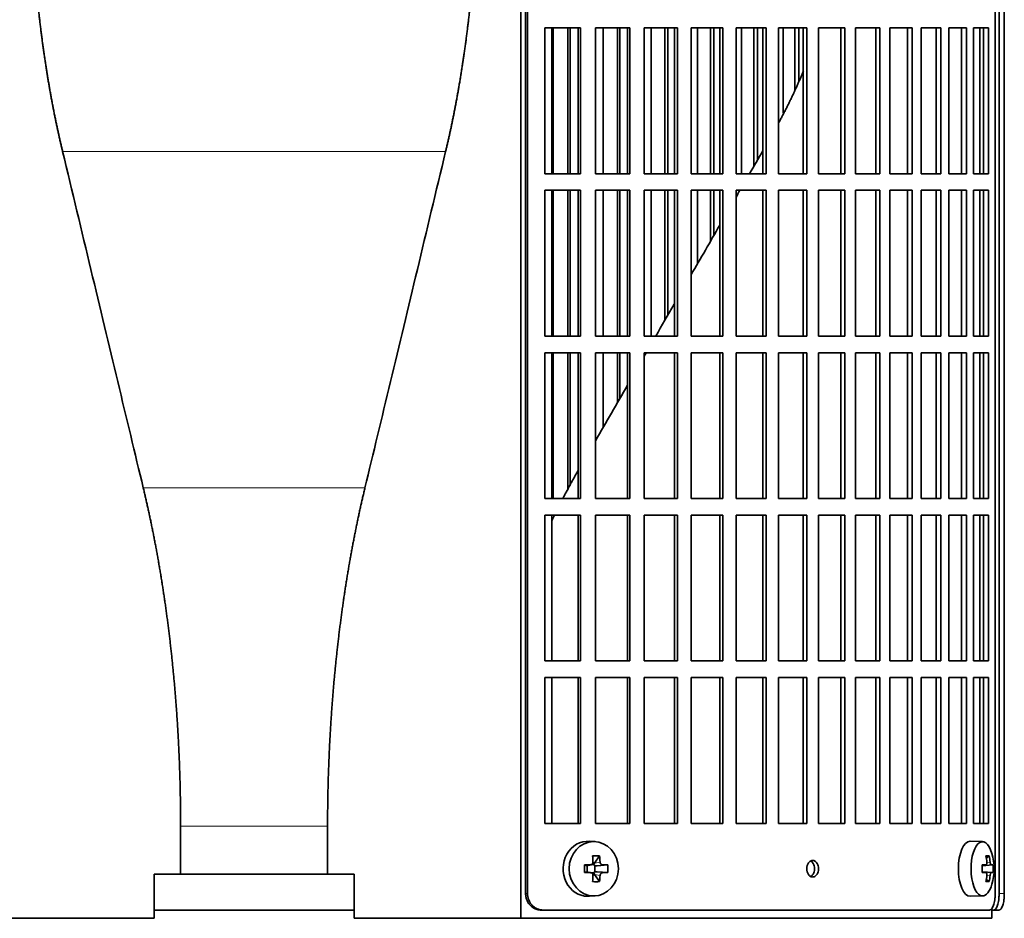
# Model space of a CAD drawing. Header units: millimetres. Extents: x 434 to 1326, y -2761 to 1974.
# Tile 15 of 33: x 541 to 720, y -619 to -456. Entities that reach past the tile are written whole.
import ezdxf

# ---------------------------------------------------------------- set-up
doc = ezdxf.new("R2010")
doc.units = ezdxf.units.MM
for name, color, linetype in [('M5X8_UNI7687', 7, 'Continuous'), ('VSI344-454_FILTR', 7, 'Continuous'), ('VSI344-454_SUPPO', 7, 'Continuous')]:
    doc.layers.add(name, color=color, linetype=linetype)

# ---------------------------------------------------------------- blocks, each defined once
blk = doc.blocks.new('SE')
at = {"layer": 'M5X8_UNI7687', "color": 7, "linetype": 'Continuous', "lineweight": 35}
for p, q in [((645.94, -604.92), (644.89, -604.86)), ((716.32, -604.92), (714.05, -604.85)), ((646.72, -607.51), (645.82, -608.81)), ((717.49, -607.51), (716.98, -607.9)), ((643.98, -609.15), (644.4, -609.31)), ((644.44, -609.32), (645.19, -609.12)), ((644.49, -610.39), (644.49, -609.3)), ((645.16, -609.1), (645.68, -609.1)), ((645.85, -609.28), (645.85, -610.41)), ((648.21, -609.15), (646.27, -609.31)), ((716.21, -609.2), (716.88, -609.14)), ((718.18, -609.15), (716.22, -609.3)), ((643.98, -610.54), (644.4, -610.38)), ((645.19, -610.57), (644.44, -610.38)), ((645.68, -610.6), (645.19, -610.6)), ((646.72, -612.18), (645.82, -610.88)), ((648.21, -610.54), (646.27, -610.38)), ((716.88, -610.56), (716.21, -610.49)), ((718.18, -610.54), (716.22, -610.4)), ((717.49, -612.18), (716.98, -611.79)), ((644.89, -614.84), (645.94, -614.77)), ((714.05, -614.85), (716.32, -614.78))]:
    blk.add_line(p, q, dxfattribs=at)
at = {"layer": 'M5X8_UNI7687', "color": 4, "linetype": 'Continuous', "lineweight": 9}
for p, q in [((644.4, -609.31), (645.09, -609.14)), ((645.82, -608.81), (646.83, -608.64)), ((647.28, -609.14), (646.27, -609.31)), ((716.21, -609.2), (716.87, -609.14)), ((717.89, -609.14), (716.22, -609.29)), ((717.08, -608.69), (717.68, -608.64)), ((645.09, -610.56), (644.4, -610.38)), ((646.83, -611.05), (645.82, -610.88)), ((646.27, -610.38), (647.28, -610.56)), ((716.87, -610.56), (716.21, -610.49)), ((716.22, -610.4), (717.89, -610.56)), ((717.68, -611.05), (717.07, -611))]:
    blk.add_line(p, q, dxfattribs=at)
at = {"layer": 'M5X8_UNI7687', "color": 7, "linetype": 'Continuous', "lineweight": 35}
for centre, radius, start, end in [((708.41, -609.85), 10, 343.7273, 16.2727), ((693.34, -609.85), 49.36, 179.1963, 180.8037), ((637.63, -609.85), 10.6, 356.2556, 3.7444), ((708.79, -609.85), 9.42, 355.7871, 4.2129)]:
    blk.add_arc(centre, radius, start, end, dxfattribs=at)
for centre, major_axis, ratio, start_param, end_param in [((716.29, -609.85), (0, -4.93), 0.422618, 2.175256, 6.283185), ((644.62, -609.85), (0, -5), 0.906308, 3.081955, 6.283185), ((714.03, -609.85), (0, -5), 0.422618, 3.141593, 6.283185), ((642.93, -612.91), (8.86, 2.7), 0.529916, 0.974266, 1.123958), ((642.14, -609.85), (0, 10), 0.34202, -1.449667, -1.335108), ((641.86, -609.85), (0, 10), 0.5, -1.449667, -1.335108), ((710.41, -612.91), (7.75, 5.06), 0.247104, 0.286808, 0.4365), ((708.49, -609.85), (0, 10), 0.866025, 4.833518, 4.948078), ((708.35, -609.85), (0, 10), 0.939693, 4.833518, 4.948078), ((642, -610), (9.99, 0.37), 0.07899, 1.254131, 1.36869), ((644.4, -608.81), (-0.03, 0.507), 0.355475, 2.983295, 3.209876), ((646.27, -608.81), (-0.561, -0.512), 0.450112, 5.177855, 5.696055), ((646.08, -608.84), (-0.019, -0.502), 0.906042, 5.273044, 5.799842), ((646.27, -608.81), (-0.85, -0.111), 0.58208, 0.96918, 1.487381), ((642, -610), (9.99, 0.37), 0.07899, 0.897313, 1.011873), ((708.42, -610), (9.97, 0.79), 0.036834, 0.556003, 0.670562), ((711.7, -609.85), (0, -9.26), 0.488139, 1.49595, 1.645642), ((708.42, -610), (9.97, 0.79), 0.036834, 0.199185, 0.313745), ((642, -609.69), (9.99, -0.37), 0.07899, -1.36869, -1.254131), ((644.4, -610.88), (-0.03, -0.507), 0.355475, 3.073309, 3.29989), ((642.14, -609.85), (0, -10), 0.34202, 1.335108, 1.449667), ((646.08, -610.85), (-0.019, 0.502), 0.906042, 0.483343, 1.010141), ((646.27, -610.88), (-0.561, 0.512), 0.450112, 0.58713, 1.105331), ((646.27, -610.88), (-0.85, 0.111), 0.58208, 4.795805, 5.314006), ((641.86, -609.85), (0, -10), 0.5, 1.335108, 1.449667), ((642, -609.69), (9.99, -0.37), 0.07899, -1.011873, -0.897313), ((708.42, -609.69), (9.97, -0.79), 0.036834, -0.670562, -0.556003), ((708.49, -609.85), (0, -10), 0.866025, 1.335108, 1.449667), ((708.35, -609.85), (0, -10), 0.939693, 1.335108, 1.449667), ((708.42, -609.69), (9.97, -0.79), 0.036834, -0.313745, -0.199185), ((642.93, -606.78), (8.86, -2.7), 0.529916, -1.123958, -0.974266), ((716.29, -609.85), (0, -4.93), 0.422618, 0, 0.966337), ((710.41, -606.78), (7.75, -5.06), 0.247104, -0.4365, -0.286808), ((644.62, -609.85), (0, -5), 0.906308, 0, 0.059638), ((714.03, -609.85), (0, -5), 0.422618, 0, 0.012961)]:
    blk.add_ellipse(centre, major_axis=major_axis, ratio=ratio, start_param=start_param, end_param=end_param, dxfattribs=at)
blk.add_ellipse((645.67, -609.85), major_axis=(0, -4.93), ratio=0.906308, dxfattribs=at)
for points in [[(645.09, -609.14), (645.1, -609.14), (645.14, -609.13), (645.18, -609.13), (645.22, -609.11), (645.27, -609.1), (645.31, -609.08), (645.34, -609.05), (645.38, -609.02), (645.42, -608.99), (645.45, -608.95), (645.47, -608.91), (645.49, -608.87), (645.51, -608.83), (645.52, -608.78), (645.53, -608.74), (645.54, -608.69), (645.54, -608.66), (645.54, -608.64)], [(646.83, -608.64), (646.83, -608.66), (646.83, -608.69), (646.84, -608.74), (646.85, -608.78), (646.87, -608.83), (646.89, -608.87), (646.91, -608.91), (646.94, -608.95), (646.97, -608.99), (647, -609.02), (647.04, -609.05), (647.08, -609.08), (647.11, -609.1), (647.15, -609.11), (647.19, -609.13), (647.23, -609.13), (647.26, -609.14), (647.28, -609.14)], [(716.87, -609.14), (716.88, -609.14), (716.9, -609.13), (716.92, -609.13), (716.95, -609.11), (716.97, -609.1), (716.99, -609.08), (717.01, -609.05), (717.03, -609.02), (717.04, -608.99), (717.06, -608.95), (717.07, -608.91), (717.08, -608.87), (717.08, -608.83), (717.09, -608.78), (717.09, -608.74), (717.09, -608.69), (717.08, -608.66), (717.08, -608.64)], [(717.68, -608.64), (717.68, -608.66), (717.69, -608.69), (717.7, -608.74), (717.7, -608.78), (717.71, -608.83), (717.73, -608.87), (717.74, -608.91), (717.75, -608.95), (717.77, -608.99), (717.78, -609.02), (717.8, -609.05), (717.81, -609.08), (717.83, -609.1), (717.84, -609.11), (717.86, -609.13), (717.88, -609.13), (717.89, -609.14), (717.89, -609.14)], [(645.54, -611.05), (645.54, -611.04), (645.54, -611), (645.53, -610.96), (645.52, -610.91), (645.51, -610.87), (645.49, -610.82), (645.47, -610.78), (645.45, -610.74), (645.42, -610.7), (645.38, -610.67), (645.34, -610.64), (645.31, -610.62), (645.27, -610.6), (645.22, -610.58), (645.18, -610.57), (645.14, -610.56), (645.1, -610.56), (645.09, -610.56)], [(647.28, -610.56), (647.26, -610.56), (647.23, -610.56), (647.19, -610.57), (647.15, -610.58), (647.11, -610.6), (647.08, -610.62), (647.04, -610.64), (647, -610.67), (646.97, -610.7), (646.94, -610.74), (646.91, -610.78), (646.89, -610.82), (646.87, -610.87), (646.85, -610.91), (646.84, -610.96), (646.83, -611), (646.83, -611.04), (646.83, -611.05)], [(717.08, -611.05), (717.08, -611.04), (717.09, -611), (717.09, -610.96), (717.09, -610.91), (717.08, -610.87), (717.08, -610.82), (717.07, -610.78), (717.06, -610.74), (717.04, -610.7), (717.03, -610.67), (717.01, -610.64), (716.99, -610.62), (716.97, -610.6), (716.95, -610.58), (716.92, -610.57), (716.9, -610.56), (716.88, -610.56), (716.87, -610.56)], [(717.89, -610.56), (717.89, -610.56), (717.88, -610.56), (717.86, -610.57), (717.84, -610.58), (717.83, -610.6), (717.81, -610.62), (717.8, -610.64), (717.78, -610.67), (717.77, -610.7), (717.75, -610.74), (717.74, -610.78), (717.73, -610.82), (717.71, -610.87), (717.7, -610.91), (717.7, -610.96), (717.69, -611), (717.68, -611.04), (717.68, -611.05)]]:
    blk.add_open_spline(points, degree=3, dxfattribs=at)
at = {"layer": 'VSI344-454_FILTR', "color": 7, "linetype": 'Continuous', "lineweight": 35}
for p, q in [((633.29, -614.35), (633.29, -341.35)), ((633.64, -614.35), (633.64, -341.35)), ((718.6, -614.35), (718.6, -341.35)), ((719.3, -614.35), (719.3, -345.35)), ((720.25, -614.35), (720.25, -345.35)), ((636.79, -483.6), (636.79, -457.1)), ((636.79, -457.1), (643.26, -457.1)), ((638.31, -483.6), (638.31, -457.1)), ((640.99, -483.6), (640.99, -457.1)), ((641.41, -483.6), (641.41, -457.1)), ((642.87, -483.6), (642.87, -457.1)), ((643.26, -483.6), (643.26, -457.1)), ((645.97, -483.6), (645.97, -457.1)), ((645.97, -457.1), (652.23, -457.1)), ((647.36, -483.6), (647.36, -457.1)), ((649.96, -483.6), (649.96, -457.1)), ((650.44, -483.6), (650.44, -457.1)), ((651.78, -483.6), (651.78, -457.1)), ((652.23, -483.6), (652.23, -457.1)), ((654.84, -483.6), (654.84, -457.1)), ((654.84, -457.1), (660.87, -457.1)), ((656.11, -483.6), (656.11, -457.1)), ((658.61, -483.6), (658.61, -457.1)), ((659.15, -483.6), (659.15, -457.1)), ((660.36, -483.6), (660.36, -457.1)), ((660.87, -483.6), (660.87, -457.1)), ((663.37, -483.6), (663.37, -457.1)), ((663.37, -457.1), (669.14, -457.1)), ((664.51, -483.6), (664.51, -457.1)), ((666.9, -483.6), (666.9, -457.1)), ((667.5, -483.6), (667.5, -457.1)), ((668.56, -483.6), (668.56, -457.1)), ((669.14, -483.6), (669.14, -457.1)), ((671.52, -483.6), (671.52, -457.1)), ((671.52, -457.1), (676.99, -457.1)), ((672.51, -483.6), (672.51, -457.1)), ((674.78, -482.18), (674.78, -457.1)), ((675.43, -481.04), (675.43, -457.1)), ((676.36, -483.6), (676.36, -457.1)), ((676.99, -483.6), (676.99, -457.1)), ((679.24, -483.6), (679.24, -457.1)), ((679.24, -457.1), (684.38, -457.1)), ((680.09, -472.6), (680.09, -457.1)), ((682.22, -468.44), (682.22, -457.1)), ((682.92, -466.72), (682.92, -457.1)), ((683.7, -483.6), (683.7, -457.1)), ((684.38, -483.6), (684.38, -457.1)), ((686.49, -457.1), (691.29, -457.1)), ((686.49, -483.6), (686.49, -457.1)), ((690.56, -483.6), (690.56, -457.1)), ((691.29, -483.6), (691.29, -457.1)), ((693.25, -457.1), (697.67, -457.1)), ((693.25, -483.6), (693.25, -457.1)), ((696.89, -483.6), (696.89, -457.1)), ((697.67, -483.6), (697.67, -457.1)), ((699.47, -457.1), (703.5, -457.1)), ((699.47, -483.6), (699.47, -457.1)), ((702.68, -483.6), (702.68, -457.1)), ((703.5, -483.6), (703.5, -457.1)), ((705.13, -457.1), (708.75, -457.1)), ((705.13, -483.6), (705.13, -457.1)), ((707.89, -483.6), (707.89, -457.1)), ((708.75, -483.6), (708.75, -457.1)), ((710.2, -457.1), (713.39, -457.1)), ((710.2, -483.6), (710.2, -457.1)), ((712.5, -483.6), (712.5, -457.1)), ((713.39, -483.6), (713.39, -457.1)), ((714.65, -457.1), (717.4, -457.1)), ((714.65, -483.6), (714.65, -457.1)), ((716.48, -483.6), (716.48, -457.1)), ((717.4, -483.6), (717.4, -457.1)), ((636.79, -483.6), (643.26, -483.6)), ((645.97, -483.6), (652.23, -483.6)), ((654.84, -483.6), (660.87, -483.6)), ((663.37, -483.6), (669.14, -483.6)), ((671.52, -483.6), (676.99, -483.6)), ((679.24, -483.6), (684.38, -483.6)), ((686.49, -483.6), (691.29, -483.6)), ((693.25, -483.6), (697.67, -483.6)), ((699.47, -483.6), (703.5, -483.6)), ((705.13, -483.6), (708.75, -483.6)), ((710.2, -483.6), (713.39, -483.6)), ((714.65, -483.6), (717.4, -483.6)), ((636.79, -513.1), (636.79, -486.6)), ((636.79, -486.6), (643.26, -486.6)), ((638.31, -513.1), (638.31, -486.6)), ((640.99, -513.1), (640.99, -486.6)), ((641.41, -513.1), (641.41, -486.6)), ((642.87, -513.1), (642.87, -486.6)), ((643.26, -513.1), (643.26, -486.6)), ((645.97, -513.1), (645.97, -486.6)), ((645.97, -486.6), (652.23, -486.6)), ((647.36, -513.1), (647.36, -486.6)), ((649.96, -513.1), (649.96, -486.6)), ((650.44, -513.1), (650.44, -486.6)), ((651.78, -513.1), (651.78, -486.6)), ((652.23, -513.1), (652.23, -486.6)), ((654.84, -513.1), (654.84, -486.6)), ((654.84, -486.6), (660.87, -486.6)), ((656.11, -513.1), (656.11, -486.6)), ((658.61, -510.18), (658.61, -486.6)), ((659.15, -509.24), (659.15, -486.6)), ((660.36, -513.1), (660.36, -486.6)), ((660.87, -513.1), (660.87, -486.6)), ((663.37, -513.1), (663.37, -486.6)), ((663.37, -486.6), (669.14, -486.6)), ((664.51, -499.96), (664.51, -486.6)), ((666.9, -495.83), (666.9, -486.6)), ((667.5, -494.79), (667.5, -486.6)), ((668.56, -513.1), (668.56, -486.6)), ((669.14, -513.1), (669.14, -486.6)), ((671.52, -513.1), (671.52, -486.6)), ((671.52, -486.6), (676.99, -486.6)), ((676.36, -513.1), (676.36, -486.6)), ((676.99, -513.1), (676.99, -486.6)), ((679.24, -513.1), (679.24, -486.6)), ((679.24, -486.6), (684.38, -486.6)), ((683.7, -513.1), (683.7, -486.6)), ((684.38, -513.1), (684.38, -486.6)), ((686.49, -486.6), (691.29, -486.6)), ((686.49, -513.1), (686.49, -486.6)), ((690.56, -513.1), (690.56, -486.6)), ((691.29, -513.1), (691.29, -486.6)), ((693.25, -486.6), (697.67, -486.6)), ((693.25, -513.1), (693.25, -486.6)), ((696.89, -513.1), (696.89, -486.6)), ((697.67, -513.1), (697.67, -486.6)), ((699.47, -486.6), (703.5, -486.6)), ((699.47, -513.1), (699.47, -486.6)), ((702.68, -513.1), (702.68, -486.6)), ((703.5, -513.1), (703.5, -486.6)), ((705.13, -486.6), (708.75, -486.6)), ((705.13, -513.1), (705.13, -486.6)), ((707.89, -513.1), (707.89, -486.6)), ((708.75, -513.1), (708.75, -486.6)), ((710.2, -486.6), (713.39, -486.6)), ((710.2, -513.1), (710.2, -486.6)), ((712.5, -513.1), (712.5, -486.6)), ((713.39, -513.1), (713.39, -486.6)), ((714.65, -486.6), (717.4, -486.6)), ((714.65, -513.1), (714.65, -486.6)), ((716.48, -513.1), (716.48, -486.6)), ((717.4, -513.1), (717.4, -486.6)), ((636.79, -513.1), (643.26, -513.1)), ((645.97, -513.1), (652.23, -513.1)), ((654.84, -513.1), (660.87, -513.1)), ((663.37, -513.1), (669.14, -513.1)), ((671.52, -513.1), (676.99, -513.1)), ((679.24, -513.1), (684.38, -513.1)), ((686.49, -513.1), (691.29, -513.1)), ((693.25, -513.1), (697.67, -513.1)), ((699.47, -513.1), (703.5, -513.1)), ((705.13, -513.1), (708.75, -513.1)), ((710.2, -513.1), (713.39, -513.1)), ((714.65, -513.1), (717.4, -513.1)), ((636.79, -542.6), (636.79, -516.1)), ((636.79, -516.1), (643.26, -516.1)), ((638.31, -542.6), (638.31, -516.1)), ((640.99, -541.07), (640.99, -516.1)), ((641.41, -540.25), (641.41, -516.1)), ((642.87, -542.6), (642.87, -516.1)), ((643.26, -542.6), (643.26, -516.1)), ((645.97, -542.6), (645.97, -516.1)), ((645.97, -516.1), (652.23, -516.1)), ((647.36, -529.66), (647.36, -516.1)), ((649.96, -525.17), (649.96, -516.1)), ((650.44, -524.33), (650.44, -516.1)), ((651.78, -542.6), (651.78, -516.1)), ((652.23, -542.6), (652.23, -516.1)), ((654.84, -542.6), (654.84, -516.1)), ((654.84, -516.1), (660.87, -516.1)), ((660.36, -542.6), (660.36, -516.1)), ((660.87, -542.6), (660.87, -516.1)), ((663.37, -542.6), (663.37, -516.1)), ((663.37, -516.1), (669.14, -516.1)), ((668.56, -542.6), (668.56, -516.1)), ((669.14, -542.6), (669.14, -516.1)), ((671.52, -542.6), (671.52, -516.1)), ((671.52, -516.1), (676.99, -516.1)), ((676.36, -542.6), (676.36, -516.1)), ((676.99, -542.6), (676.99, -516.1)), ((679.24, -542.6), (679.24, -516.1)), ((679.24, -516.1), (684.38, -516.1)), ((683.7, -542.6), (683.7, -516.1)), ((684.38, -542.6), (684.38, -516.1)), ((686.49, -516.1), (691.29, -516.1)), ((686.49, -542.6), (686.49, -516.1)), ((690.56, -542.6), (690.56, -516.1)), ((691.29, -542.6), (691.29, -516.1)), ((693.25, -516.1), (697.67, -516.1)), ((693.25, -542.6), (693.25, -516.1)), ((696.89, -542.6), (696.89, -516.1)), ((697.67, -542.6), (697.67, -516.1)), ((699.47, -516.1), (703.5, -516.1)), ((699.47, -542.6), (699.47, -516.1)), ((702.68, -542.6), (702.68, -516.1)), ((703.5, -542.6), (703.5, -516.1)), ((705.13, -516.1), (708.75, -516.1)), ((705.13, -542.6), (705.13, -516.1)), ((707.89, -542.6), (707.89, -516.1)), ((708.75, -542.6), (708.75, -516.1)), ((710.2, -516.1), (713.39, -516.1)), ((710.2, -542.6), (710.2, -516.1)), ((712.5, -542.6), (712.5, -516.1)), ((713.39, -542.6), (713.39, -516.1)), ((714.65, -516.1), (717.4, -516.1)), ((714.65, -542.6), (714.65, -516.1)), ((716.48, -542.6), (716.48, -516.1)), ((717.4, -542.6), (717.4, -516.1)), ((636.79, -542.6), (643.26, -542.6)), ((645.97, -542.6), (652.23, -542.6)), ((654.84, -542.6), (660.87, -542.6)), ((663.37, -542.6), (669.14, -542.6)), ((671.52, -542.6), (676.99, -542.6)), ((679.24, -542.6), (684.38, -542.6)), ((686.49, -542.6), (691.29, -542.6)), ((693.25, -542.6), (697.67, -542.6)), ((699.47, -542.6), (703.5, -542.6)), ((705.13, -542.6), (708.75, -542.6)), ((710.2, -542.6), (713.39, -542.6)), ((714.65, -542.6), (717.4, -542.6)), ((636.79, -572.1), (636.79, -545.6)), ((636.79, -545.6), (643.26, -545.6)), ((642.87, -572.1), (642.87, -545.6)), ((643.26, -572.1), (643.26, -545.6)), ((645.97, -572.1), (645.97, -545.6)), ((645.97, -545.6), (652.23, -545.6)), ((651.78, -572.1), (651.78, -545.6)), ((652.23, -572.1), (652.23, -545.6)), ((654.84, -572.1), (654.84, -545.6)), ((654.84, -545.6), (660.87, -545.6)), ((660.36, -572.1), (660.36, -545.6)), ((660.87, -572.1), (660.87, -545.6)), ((663.37, -572.1), (663.37, -545.6)), ((663.37, -545.6), (669.14, -545.6)), ((668.56, -572.1), (668.56, -545.6)), ((669.14, -572.1), (669.14, -545.6)), ((671.52, -572.1), (671.52, -545.6)), ((671.52, -545.6), (676.99, -545.6)), ((676.36, -572.1), (676.36, -545.6)), ((676.99, -572.1), (676.99, -545.6)), ((679.24, -572.1), (679.24, -545.6)), ((679.24, -545.6), (684.38, -545.6)), ((683.7, -572.1), (683.7, -545.6)), ((684.38, -572.1), (684.38, -545.6)), ((686.49, -545.6), (691.29, -545.6)), ((686.49, -572.1), (686.49, -545.6)), ((690.56, -572.1), (690.56, -545.6)), ((691.29, -572.1), (691.29, -545.6)), ((693.25, -545.6), (697.67, -545.6)), ((693.25, -572.1), (693.25, -545.6)), ((696.89, -572.1), (696.89, -545.6)), ((697.67, -572.1), (697.67, -545.6)), ((699.47, -545.6), (703.5, -545.6)), ((699.47, -572.1), (699.47, -545.6)), ((702.68, -572.1), (702.68, -545.6)), ((703.5, -572.1), (703.5, -545.6)), ((705.13, -545.6), (708.75, -545.6)), ((705.13, -572.1), (705.13, -545.6)), ((707.89, -572.1), (707.89, -545.6)), ((708.75, -572.1), (708.75, -545.6)), ((710.2, -545.6), (713.39, -545.6)), ((710.2, -572.1), (710.2, -545.6)), ((712.5, -572.1), (712.5, -545.6)), ((713.39, -572.1), (713.39, -545.6)), ((714.65, -545.6), (717.4, -545.6)), ((714.65, -572.1), (714.65, -545.6)), ((716.48, -572.1), (716.48, -545.6)), ((717.4, -572.1), (717.4, -545.6)), ((636.79, -572.1), (643.26, -572.1)), ((645.97, -572.1), (652.23, -572.1)), ((654.84, -572.1), (660.87, -572.1)), ((663.37, -572.1), (669.14, -572.1)), ((671.52, -572.1), (676.99, -572.1)), ((679.24, -572.1), (684.38, -572.1)), ((686.49, -572.1), (691.29, -572.1)), ((693.25, -572.1), (697.67, -572.1)), ((699.47, -572.1), (703.5, -572.1)), ((705.13, -572.1), (708.75, -572.1)), ((710.2, -572.1), (713.39, -572.1)), ((714.65, -572.1), (717.4, -572.1)), ((636.79, -601.6), (636.79, -575.1)), ((636.79, -575.1), (643.26, -575.1)), ((642.87, -601.6), (642.87, -575.1)), ((643.26, -601.6), (643.26, -575.1)), ((645.97, -601.6), (645.97, -575.1)), ((645.97, -575.1), (652.23, -575.1)), ((651.78, -601.6), (651.78, -575.1)), ((652.23, -601.6), (652.23, -575.1)), ((654.84, -601.6), (654.84, -575.1)), ((654.84, -575.1), (660.87, -575.1)), ((660.36, -601.6), (660.36, -575.1)), ((660.87, -601.6), (660.87, -575.1)), ((663.37, -601.6), (663.37, -575.1)), ((663.37, -575.1), (669.14, -575.1)), ((668.56, -601.6), (668.56, -575.1)), ((669.14, -601.6), (669.14, -575.1)), ((671.52, -601.6), (671.52, -575.1)), ((671.52, -575.1), (676.99, -575.1)), ((676.36, -601.6), (676.36, -575.1)), ((676.99, -601.6), (676.99, -575.1)), ((679.24, -601.6), (679.24, -575.1)), ((679.24, -575.1), (684.38, -575.1)), ((683.7, -601.6), (683.7, -575.1)), ((684.38, -601.6), (684.38, -575.1)), ((686.49, -575.1), (691.29, -575.1)), ((686.49, -601.6), (686.49, -575.1)), ((690.56, -601.6), (690.56, -575.1)), ((691.29, -601.6), (691.29, -575.1)), ((693.25, -575.1), (697.67, -575.1)), ((693.25, -601.6), (693.25, -575.1)), ((696.89, -601.6), (696.89, -575.1)), ((697.67, -601.6), (697.67, -575.1)), ((699.47, -575.1), (703.5, -575.1)), ((699.47, -601.6), (699.47, -575.1)), ((702.68, -601.6), (702.68, -575.1)), ((703.5, -601.6), (703.5, -575.1)), ((705.13, -575.1), (708.75, -575.1)), ((705.13, -601.6), (705.13, -575.1)), ((707.89, -601.6), (707.89, -575.1)), ((708.75, -601.6), (708.75, -575.1)), ((710.2, -575.1), (713.39, -575.1)), ((710.2, -601.6), (710.2, -575.1)), ((712.5, -601.6), (712.5, -575.1)), ((713.39, -601.6), (713.39, -575.1)), ((714.65, -575.1), (717.4, -575.1)), ((714.65, -601.6), (714.65, -575.1)), ((716.48, -601.6), (716.48, -575.1)), ((717.4, -601.6), (717.4, -575.1)), ((636.79, -601.6), (643.26, -601.6)), ((645.97, -601.6), (652.23, -601.6)), ((654.84, -601.6), (660.87, -601.6)), ((663.37, -601.6), (669.14, -601.6)), ((671.52, -601.6), (676.99, -601.6)), ((679.24, -601.6), (684.38, -601.6)), ((686.49, -601.6), (691.29, -601.6)), ((693.25, -601.6), (697.67, -601.6)), ((699.47, -601.6), (703.5, -601.6)), ((705.13, -601.6), (708.75, -601.6)), ((710.2, -601.6), (713.39, -601.6)), ((714.65, -601.6), (717.4, -601.6)), ((565.8, -617.35), (602.14, -617.35)), ((636.44, -617.35), (636.1, -617.35)), ((636.44, -617.35), (717.53, -617.35)), ((717.98, -617.35), (718.33, -617.35)), ((719.28, -617.35), (718.33, -617.35))]:
    blk.add_line(p, q, dxfattribs=at)
at = {"layer": 'VSI344-454_FILTR', "color": 4, "linetype": 'Continuous', "lineweight": 9}
for p, q in [((633.64, -614.35), (633.29, -614.35)), ((720.25, -614.35), (719.3, -614.35))]:
    blk.add_line(p, q, dxfattribs=at)
at = {"layer": 'VSI344-454_FILTR', "color": 7, "linetype": 'Continuous', "lineweight": 35}
for points, knots in [([(685.44, -611.35), (685.37, -611.34), (685.23, -611.33), (684.96, -611.21), (684.66, -610.93), (684.43, -610.42), (684.35, -609.84), (684.43, -609.25), (684.64, -608.81), (684.91, -608.54), (685.16, -608.37), (685.35, -608.36), (685.44, -608.35)], [0, 0, 0, 0, 0.064066, 0.126815, 0.254692, 0.378277, 0.50107, 0.625893, 0.749447, 0.833633, 0.916759, 1, 1, 1, 1]), ([(685.08, -611.27), (685.14, -611.23), (685.29, -611.14), (685.53, -610.88), (685.73, -610.44), (685.82, -609.86), (685.74, -609.27), (685.51, -608.77), (685.26, -608.53), (685.11, -608.45), (685.1, -608.44)], [0.1064378, 0.1064378, 0.1064378, 0.1064378, 0.1663652, 0.2505516, 0.3741057, 0.498929, 0.621722, 0.7453065, 0.8731842, 0.8878187, 0.8878187, 0.8878187, 0.8878187]), ([(685.44, -608.35), (685.51, -608.35), (685.65, -608.36), (685.92, -608.49), (686.22, -608.77), (686.45, -609.27), (686.52, -609.86), (686.44, -610.44), (686.23, -610.88), (685.98, -611.16), (685.72, -611.32), (685.53, -611.34), (685.44, -611.35)], [0, 0, 0, 0, 0.064066, 0.126815, 0.254692, 0.378277, 0.50107, 0.625893, 0.749447, 0.833633, 0.916759, 1, 1, 1, 1]), ([(636.1, -617.35), (636.04, -617.35), (635.94, -617.34), (635.78, -617.33), (635.63, -617.31), (635.48, -617.27), (635.32, -617.23), (635.18, -617.18), (634.91, -617.07), (634.53, -616.86), (634.1, -616.48), (633.75, -616.03), (633.54, -615.59), (633.41, -615.22), (633.34, -614.93), (633.3, -614.64), (633.3, -614.45), (633.29, -614.35)], [0, 0, 0, 0, 0.036074, 0.071827, 0.107372, 0.142823, 0.178296, 0.213907, 0.249769, 0.37568, 0.49974, 0.623937, 0.750153, 0.812742, 0.874833, 0.937047, 1, 1, 1, 1]), ([(633.64, -614.35), (633.64, -614.4), (633.64, -614.52), (633.66, -614.68), (633.68, -614.85), (633.71, -615.01), (633.75, -615.18), (633.8, -615.34), (633.9, -615.63), (634.1, -616.03), (634.45, -616.48), (634.88, -616.86), (635.29, -617.09), (635.63, -617.22), (635.9, -617.29), (636.17, -617.34), (636.35, -617.34), (636.44, -617.35)], [0, 0, 0, 0, 0.036092, 0.07186, 0.10742, 0.142884, 0.178369, 0.213992, 0.249865, 0.376032, 0.500265, 0.624304, 0.750267, 0.812832, 0.874898, 0.937082, 1, 1, 1, 1]), ([(717.53, -617.35), (717.56, -617.35), (717.6, -617.34), (717.66, -617.33), (717.72, -617.31), (717.78, -617.27), (717.84, -617.23), (717.89, -617.18), (718, -617.07), (718.14, -616.86), (718.3, -616.48), (718.43, -616.03), (718.51, -615.59), (718.56, -615.22), (718.58, -614.93), (718.6, -614.64), (718.6, -614.45), (718.6, -614.35)], [0, 0, 0, 0, 0.036074, 0.071827, 0.107372, 0.142823, 0.178296, 0.213907, 0.249769, 0.375679, 0.49974, 0.623937, 0.750153, 0.812742, 0.874833, 0.937047, 1, 1, 1, 1]), ([(718.33, -617.35), (718.35, -617.35), (718.39, -617.34), (718.45, -617.33), (718.5, -617.31), (718.56, -617.27), (718.61, -617.23), (718.66, -617.18), (718.76, -617.07), (718.88, -616.86), (719.03, -616.48), (719.15, -616.03), (719.22, -615.59), (719.27, -615.22), (719.29, -614.93), (719.3, -614.64), (719.3, -614.45), (719.3, -614.35)], [0, 0, 0, 0, 0.036074, 0.071835, 0.107394, 0.142867, 0.178369, 0.214016, 0.24992, 0.375515, 0.499619, 0.623903, 0.749864, 0.812553, 0.874725, 0.937001, 1, 1, 1, 1]), ([(720.25, -614.35), (720.25, -614.4), (720.25, -614.52), (720.25, -614.68), (720.24, -614.85), (720.23, -615.01), (720.22, -615.18), (720.2, -615.34), (720.17, -615.63), (720.1, -616.03), (719.98, -616.48), (719.83, -616.86), (719.69, -617.09), (719.57, -617.22), (719.48, -617.29), (719.38, -617.34), (719.32, -617.34), (719.28, -617.35)], [0, 0, 0, 0, 0.03611, 0.071905, 0.107497, 0.143003, 0.178538, 0.214218, 0.250157, 0.376062, 0.500393, 0.624478, 0.750119, 0.812755, 0.87487, 0.93708, 1, 1, 1, 1])]:
    blk.add_open_spline(points, degree=3, knots=knots, dxfattribs=at)
at = {"layer": 'VSI344-454_SUPPO', "color": 7, "linetype": 'Continuous', "lineweight": 35}
for p, q in [((632.44, -618.85), (632.44, -340.76)), ((638.04, -483.6), (638.04, -457.1)), ((715.82, -483.6), (715.82, -457.1)), ((638.04, -513.1), (638.04, -486.6)), ((715.82, -513.1), (715.82, -486.6)), ((638.04, -542.6), (638.04, -516.1)), ((715.82, -542.6), (715.82, -516.1)), ((638.04, -572.1), (638.04, -545.6)), ((715.82, -572.1), (715.82, -545.6)), ((638.04, -601.6), (638.04, -575.1)), ((715.82, -601.6), (715.82, -575.1)), ((570.62, -610.85), (570.62, -602.11)), ((597.32, -610.85), (597.32, -602.11)), ((570.62, -610.85), (565.8, -610.85)), ((565.8, -610.85), (565.8, -618.85)), ((570.62, -610.85), (597.32, -610.85)), ((597.32, -610.85), (602.14, -610.85)), ((602.14, -610.85), (602.14, -618.85)), ((717.98, -618.85), (717.98, -617.07)), ((535.5, -618.85), (565.8, -618.85)), ((632.44, -618.85), (602.14, -618.85)), ((632.44, -618.85), (717.98, -618.85))]:
    blk.add_line(p, q, dxfattribs=at)
at = {"layer": 'VSI344-454_SUPPO', "color": 4, "linetype": 'Continuous', "lineweight": 9}
for p, q in [((549.18, -479.54), (618.76, -479.54)), ((604.11, -540.64), (563.83, -540.64)), ((597.32, -602.11), (570.62, -602.11))]:
    blk.add_line(p, q, dxfattribs=at)
at = {"layer": 'VSI344-454_SUPPO', "color": 7, "linetype": 'Continuous', "lineweight": 35}
for points, degree, knots in [([(549.18, -479.54), (547.76, -473.61), (546.67, -467.23), (545.58, -460.83), (544.84, -454.11), (544.1, -447.4), (543.73, -440.46), (543.52, -436.61), (543.43, -432.74)], 2, [0, 0, 0, 0.25, 0.25, 0.5, 0.5, 0.75, 0.75, 0.8891852, 0.8891852, 0.8891852]), ([(624.51, -432.74), (624.42, -436.61), (624.22, -440.46), (623.84, -447.4), (623.1, -454.11), (622.36, -460.83), (621.27, -467.23), (620.19, -473.61), (618.76, -479.54)], 2, [0.1108193, 0.1108193, 0.1108193, 0.25, 0.25, 0.5, 0.5, 0.75, 0.75, 1, 1, 1]), ([(656.93, -513.1), (658.04, -511.17), (659.18, -509.19), (660.33, -507.21), (660.36, -507.16)], 3, [0.40501294, 0.40501294, 0.40501294, 0.40501294, 0.5, 0.50245824, 0.50245824, 0.50245824, 0.50245824]), ([(570.62, -602.11), (570.62, -594.01), (570.19, -586.01), (569.75, -577.98), (568.89, -570.19), (568.03, -562.4), (566.76, -554.96), (565.49, -547.55), (563.83, -540.64)], 2, [0, 0, 0, 0.25, 0.25, 0.5, 0.5, 0.75, 0.75, 1, 1, 1]), ([(604.11, -540.64), (602.45, -547.54), (601.18, -554.96), (599.91, -562.39), (599.05, -570.19), (598.19, -577.97), (597.76, -586.01), (597.32, -594.01), (597.32, -602.11)], 2, [0, 0, 0, 0.25, 0.25, 0.5, 0.5, 0.75, 0.75, 1, 1, 1])]:
    blk.add_open_spline(points, degree=degree, knots=knots, dxfattribs=at)
for points, degree in [([(683.78, -464.88), (681.79, -469.71), (679.3, -474.28)], 2), ([(563.83, -540.64), (562.33, -534.39), (559.25, -521.54), (554.37, -501.18), (550.94, -486.87), (549.18, -479.54)], 3), ([(604.11, -540.64), (605.61, -534.39), (608.7, -521.54), (613.58, -501.18), (617.01, -486.87), (618.76, -479.54)], 3), ([(673.96, -483.6), (674.76, -482.21), (675.56, -480.83), (676.36, -479.44)], 3), ([(671.52, -487.82), (671.76, -487.41), (671.99, -487.01), (672.23, -486.6)], 3), ([(663.37, -501.93), (665.1, -498.95), (666.83, -495.95), (668.56, -492.94)], 3), ([(654.84, -516.71), (654.96, -516.5), (655.08, -516.3), (655.2, -516.1)], 3), ([(645.97, -532.08), (647.9, -528.74), (649.83, -525.39), (651.78, -522.01)], 3), ([(642.86, -537.46), (641.42, -539.96), (640.09, -542.53)], 2), ([(642.86, -537.46), (642.87, -537.45), (642.87, -537.45), (642.87, -537.44)], 3), ([(638.57, -545.56), (638.29, -546.14), (638.02, -546.73)], 2)]:
    blk.add_open_spline(points, degree=degree, dxfattribs=at)

msp = doc.modelspace()

# ---------------------------------------------------------------- block references
msp.add_blockref('SE', (0, 0))

doc.saveas('drawing.dxf')
